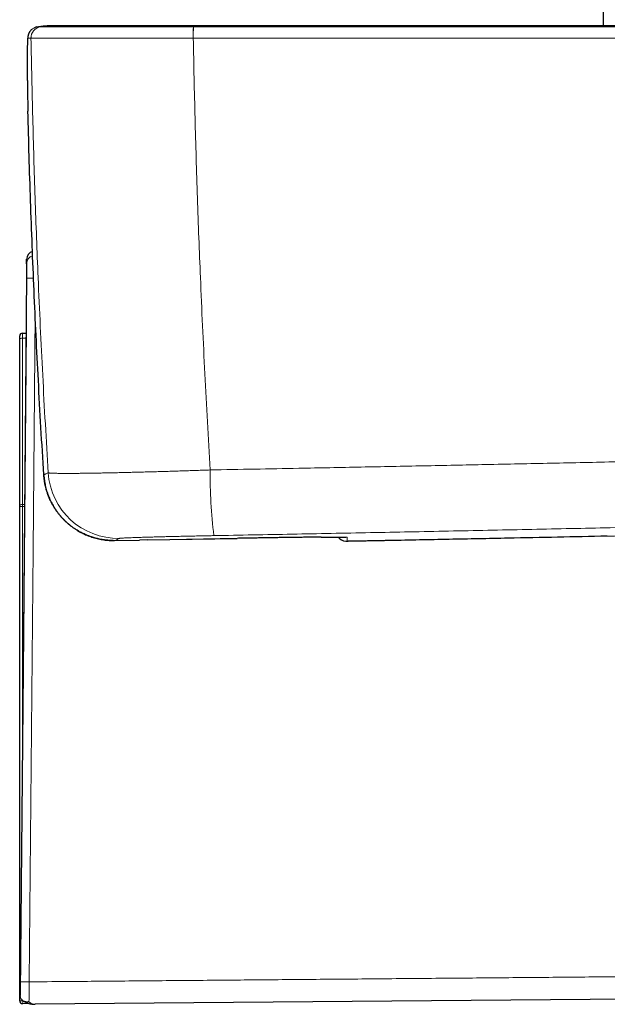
# Model space of a CAD drawing. Header units: millimetres. Extents: x 8 to 791, y 12 to 1717.
# Tile 142 of 256: x 653 to 695, y 1016 to 1086. Entities that reach past the tile are written whole.
import ezdxf

# ---------------------------------------------------------------- set-up
doc = ezdxf.new("R2010")
doc.units = ezdxf.units.MM

msp = doc.modelspace()

# ---------------------------------------------------------------- linework, layer by layer
at = {"color": 7, "linetype": 'Continuous', "lineweight": 30}
for p, q in [((694.496, 1343.355), (694.496, 1085.729)), ((654.921, 1085.728), (654.845, 1085.725)), ((654.97, 1085.729), (654.921, 1085.728)), ((655.19, 1085.729), (654.97, 1085.729)), ((653.481, 1079.627), (653.481, 1079.626)), ((653.389, 1069.057), (653.377, 1067.79)), ((652.896, 1063.37), (652.896, 1063.587)), ((652.896, 1051.498), (652.896, 1063.37)), ((653.096, 1063.787), (653.345, 1063.787)), ((654.601, 1053.885), (654.614, 1053.673)), ((654.614, 1053.673), (654.614, 1053.673)), ((654.616, 1053.643), (654.616, 1053.642)), ((652.896, 1051.415), (652.896, 1051.498)), ((652.896, 1018.688), (652.896, 1051.415)), ((662, 1049.028), (668.395, 1049.143)), ((694.792, 1049.299), (694.769, 1049.298)), ((659.688, 1048.987), (659.673, 1048.987)), ((659.688, 1048.987), (661.436, 1049.018)), ((661.996, 1049.027), (661.431, 1049.018)), ((652.896, 1018.287), (652.896, 1018.688)), ((652.896, 1016.137), (652.896, 1018.287)), ((705.227, 1016.34), (653.995, 1015.892)), ((653.584, 1015.943), (653.098, 1015.937))]:
    msp.add_line(p, q, dxfattribs=at)
at = {"color": 8, "linetype": 'Continuous', "lineweight": 0}
for p, q in [((653.7, 1084.84), (653.701, 1084.84)), ((665.263, 1084.84), (665.274, 1084.84)), ((653.095, 1063.425), (653.095, 1051.553)), ((653.342, 1063.425), (653.095, 1063.425)), ((654.616, 1053.642), (654.614, 1053.673)), ((653.095, 1051.553), (653.238, 1051.555)), ((653.095, 1051.553), (653.096, 1051.415)), ((653.237, 1051.417), (653.096, 1051.415)), ((653.096, 1051.415), (653.096, 1035.195)), ((659.673, 1048.987), (659.557, 1048.988)), ((661.431, 1049.018), (659.688, 1048.987)), ((652.896, 1018.287), (652.946, 1018.287)), ((652.896, 1016.137), (653.108, 1016.137)), ((653.108, 1016.157), (653.108, 1016.137)), ((653.108, 1016.137), (653.134, 1016.138))]:
    msp.add_line(p, q, dxfattribs=at)
at = {"color": 8, "linetype": 'Continuous', "lineweight": 0, "flags": 128}
for points in [[(652.942, 1017.497), (653.111, 1036.887), (653.38, 1067.716)], [(653.994, 1065.15), (653.847, 1048.323), (653.578, 1017.494)], [(653.095, 1063.425), (653.056, 1063.424), (653.019, 1063.421), (652.984, 1063.416), (652.954, 1063.409), (652.929, 1063.4), (652.911, 1063.391), (652.9, 1063.381), (652.896, 1063.37)], [(653.095, 1051.553), (653.056, 1051.552), (653.019, 1051.549), (652.984, 1051.544), (652.954, 1051.537), (652.929, 1051.529), (652.911, 1051.519), (652.9, 1051.509), (652.896, 1051.498)], [(676.146, 1049.226), (676.167, 1049.224), (676.253, 1049.221)], [(676.148, 1048.937), (676.157, 1048.937), (676.243, 1048.934)]]:
    msp.add_lwpolyline(points, dxfattribs=at)
at = {"color": 7, "linetype": 'Continuous', "lineweight": 30, "flags": 128}
msp.add_lwpolyline([(653.366, 1066.165), (653.348, 1064.128), (653.277, 1055.984), (653.135, 1039.694), (652.934, 1016.698)], dxfattribs=at)
at = {"color": 8, "linetype": 'Continuous', "lineweight": 0}
for centre, radius, start, end in [((654.5, 1084.854), 0.8, 102.45686, 181.05453), ((654.501, 1084.854), 0.8, 102.45757, 181.05614), ((674.122, 1084.985), 8.861, 175.7875, 180.93764), ((674.356, 1084.986), 9.084, 175.90221, 180.92546), ((654.28, 1084.854), 0.8, 118.08315, 181.05142), ((653.988, 1068.739), 0.6, 106.73949, 179.48592), ((653.506, 1036.252), 31.465, 89.31621, 90.22948), ((700.236, 1053.547), 33.757, 179.19025, 187.16446), ((659.919, 1054.14), 5.001, 183.60015, 270.9742), ((653.046, 1105.539), 54.124, 269.84121, 270.05293), ((652.944, 1027.708), 9.021, 269.69108, 270.04636), ((653.055, 976.081), 41.416, 89.27694, 90.15744), ((652.271, 1016.077), 0.839, 350.40013, 4.09807)]:
    msp.add_arc(centre, radius, start, end, dxfattribs=at)
at = {"color": 7, "linetype": 'Continuous', "lineweight": 30}
for centre, radius, start, end in [((654.28, 1084.855), 0.8, 102.44924, 118.07952), ((653.989, 1069.053), 0.6, 108.0067, 179.91364), ((653.096, 1063.587), 0.2, 90, 180), ((676.228, 1049.733), 0.8, 218.76081, 264.23777), ((653.096, 1018.287), 0.2, 137.73372, 180), ((653.096, 1016.137), 0.2, 180, 270.7)]:
    msp.add_arc(centre, radius, start, end, dxfattribs=at)
at = {"color": 8, "linetype": 'Continuous', "lineweight": 0}
msp.add_ellipse((653.096, 1063.287), major_axis=(0, 0.5), ratio=0.001, start_param=0, end_param=1.291896, dxfattribs=at)
at = {"color": 7, "linetype": 'Continuous', "lineweight": 30}
for points, knots in [([(654.108, 1085.635), (654.215, 1085.656), (654.43, 1085.698), (654.703, 1085.726), (654.867, 1085.726), (654.921, 1085.726)], [0, 0, 0, 0, 0.399897, 0.802024, 1, 1, 1, 1]), ([(665.316, 1085.729), (665.165, 1085.729), (664.868, 1085.729), (664.427, 1085.729), (663.992, 1085.729), (663.556, 1085.729), (663.123, 1085.729), (662.699, 1085.729), (662.286, 1085.729), (661.877, 1085.729), (661.468, 1085.729), (661.064, 1085.729), (660.672, 1085.729), (660.291, 1085.729), (659.916, 1085.729), (659.55, 1085.729), (659.197, 1085.729), (658.861, 1085.729), (658.536, 1085.729), (658.219, 1085.729), (657.913, 1085.729), (657.623, 1085.729), (657.35, 1085.729), (657.088, 1085.729), (656.84, 1085.729), (656.609, 1085.729), (656.398, 1085.729), (656.204, 1085.729), (656.015, 1085.729), (655.836, 1085.729), (655.672, 1085.729), (655.532, 1085.729), (655.416, 1085.729), (655.324, 1085.729), (655.255, 1085.729), (655.208, 1085.729), (655.196, 1085.729), (655.19, 1085.729)], [0, 0, 0, 0, 0.028574, 0.056253, 0.083695, 0.111557, 0.140121, 0.167568, 0.194673, 0.221968, 0.249979, 0.278404, 0.305985, 0.333376, 0.361231, 0.38983, 0.417351, 0.44453, 0.471852, 0.499803, 0.528132, 0.555664, 0.58305, 0.610945, 0.639617, 0.667172, 0.694346, 0.721633, 0.749527, 0.781398, 0.812694, 0.843618, 0.874378, 0.905185, 0.936252, 0.967788, 1, 1, 1, 1]), ([(734.869, 1085.729), (734.402, 1085.729), (733.48, 1085.729), (732.111, 1085.729), (730.771, 1085.729), (729.46, 1085.729), (728.179, 1085.729), (726.95, 1085.729), (725.773, 1085.729), (724.646, 1085.729), (723.545, 1085.729), (722.47, 1085.729), (721.421, 1085.729), (720.398, 1085.729), (719.402, 1085.729), (718.432, 1085.729), (717.487, 1085.729), (716.575, 1085.729), (715.693, 1085.729), (714.842, 1085.729), (714.016, 1085.729), (713.211, 1085.729), (712.427, 1085.729), (711.664, 1085.729), (710.927, 1085.729), (710.217, 1085.729), (709.536, 1085.729), (708.885, 1085.729), (708.263, 1085.729), (707.667, 1085.729), (707.132, 1085.729), (706.654, 1085.729), (706.232, 1085.729), (705.825, 1085.729), (705.432, 1085.729), (705.001, 1085.729), (704.516, 1085.729), (703.966, 1085.729), (703.382, 1085.729), (702.763, 1085.729), (702.109, 1085.729), (701.425, 1085.729), (700.712, 1085.729), (699.969, 1085.729), (699.212, 1085.729), (698.442, 1085.729), (697.66, 1085.729), (696.852, 1085.729), (696.018, 1085.729), (695.158, 1085.729), (694.271, 1085.729), (693.358, 1085.729), (692.419, 1085.729), (691.453, 1085.729), (690.468, 1085.729), (689.462, 1085.729), (688.437, 1085.729), (687.387, 1085.729), (686.304, 1085.729), (685.19, 1085.729), (684.042, 1085.729), (682.868, 1085.729), (681.668, 1085.729), (680.45, 1085.729), (679.212, 1085.729), (677.957, 1085.729), (676.677, 1085.729), (675.362, 1085.729), (674.012, 1085.729), (672.627, 1085.729), (671.216, 1085.729), (669.778, 1085.729), (668.314, 1085.729), (666.824, 1085.729), (665.822, 1085.729), (665.316, 1085.729)], [0, 0, 0, 0, 0.020117, 0.039811, 0.059082, 0.077929, 0.096353, 0.114353, 0.130937, 0.147144, 0.162976, 0.178431, 0.19351, 0.208212, 0.222539, 0.236489, 0.250063, 0.263261, 0.275857, 0.28809, 0.299961, 0.311469, 0.322813, 0.333781, 0.344373, 0.354588, 0.364428, 0.373726, 0.382661, 0.391234, 0.399443, 0.40575, 0.411824, 0.417667, 0.423277, 0.428763, 0.436269, 0.444176, 0.452482, 0.461462, 0.470867, 0.480697, 0.490951, 0.50163, 0.512735, 0.523593, 0.534829, 0.546443, 0.558435, 0.570804, 0.583551, 0.596675, 0.610178, 0.624057, 0.638315, 0.652685, 0.66742, 0.68252, 0.697983, 0.714102, 0.730599, 0.747474, 0.764726, 0.782356, 0.80004, 0.818087, 0.836499, 0.855276, 0.874812, 0.894727, 0.915022, 0.935697, 0.956752, 0.978186, 1, 1, 1, 1]), ([(653.69, 1085.394), (653.689, 1085.393), (653.671, 1085.375), (653.643, 1085.339), (653.605, 1085.287), (653.575, 1085.235), (653.55, 1085.186), (653.53, 1085.14), (653.514, 1085.097), (653.502, 1085.057), (653.492, 1085.02), (653.485, 1084.987), (653.481, 1084.962), (653.476, 1084.938), (653.472, 1084.905), (653.466, 1084.86), (653.461, 1084.805), (653.456, 1084.74), (653.452, 1084.67), (653.449, 1084.595), (653.446, 1084.514), (653.443, 1084.426), (653.44, 1084.332), (653.438, 1084.234), (653.436, 1084.13), (653.434, 1084.021), (653.433, 1083.907), (653.431, 1083.788), (653.431, 1083.664), (653.43, 1083.536), (653.429, 1083.402), (653.429, 1083.263), (653.429, 1083.119), (653.43, 1082.97), (653.43, 1082.815), (653.431, 1082.655), (653.432, 1082.49), (653.434, 1082.322), (653.436, 1082.148), (653.437, 1081.971), (653.44, 1081.791), (653.442, 1081.607), (653.445, 1081.42), (653.448, 1081.231), (653.451, 1081.039), (653.454, 1080.845), (653.458, 1080.65), (653.462, 1080.453), (653.466, 1080.256), (653.471, 1080.057), (653.475, 1079.858), (653.479, 1079.715), (653.481, 1079.638), (653.481, 1079.627)], [0, 0, 0, 0, 0.000779, 0.009682, 0.018312, 0.026647, 0.034695, 0.042519, 0.05025, 0.058058, 0.066128, 0.074745, 0.081411, 0.087939, 0.102144, 0.119573, 0.145613, 0.174157, 0.200836, 0.22619, 0.253026, 0.279095, 0.304797, 0.330036, 0.3548, 0.379261, 0.403464, 0.427444, 0.451232, 0.474853, 0.498333, 0.521695, 0.54491, 0.568527, 0.592176, 0.615872, 0.639612, 0.663391, 0.687205, 0.711047, 0.734908, 0.75878, 0.782653, 0.806515, 0.830359, 0.854175, 0.877957, 0.901697, 0.925389, 0.94903, 0.972606, 0.996173, 1, 1, 1, 1]), ([(654.614, 1053.673), (654.545, 1054.799), (654.408, 1057.052), (654.227, 1060.371), (654.063, 1063.629), (653.917, 1066.828), (653.785, 1070.027), (653.669, 1073.226), (653.566, 1076.426), (653.509, 1078.559), (653.481, 1079.626)], [0, 0, 0, 0, 0.130302, 0.260607, 0.383835, 0.507065, 0.630302, 0.753543, 0.87677, 1, 1, 1, 1]), ([(653.389, 1068.744), (653.389, 1068.787), (653.389, 1068.873), (653.389, 1068.963), (653.389, 1069.025), (653.389, 1069.054), (653.389, 1069.056), (653.389, 1069.057)], [0, 0, 0, 0, 0.218648, 0.437311, 0.656015, 0.874732, 1, 1, 1, 1]), ([(653.377, 1067.538), (653.377, 1067.532), (653.377, 1067.518), (653.377, 1067.425), (653.376, 1067.29), (653.374, 1067.115), (653.372, 1066.907), (653.37, 1066.675), (653.368, 1066.425), (653.367, 1066.252), (653.366, 1066.165)], [0, 0, 0, 0, 0.126974, 0.251467, 0.375513, 0.499933, 0.624761, 0.749711, 0.87464, 1, 1, 1, 1]), ([(653.377, 1067.79), (653.377, 1067.78), (653.377, 1067.759), (653.377, 1067.612), (653.377, 1067.538)], [0, 0, 0, 0, 0.50015, 1, 1, 1, 1]), ([(659.557, 1048.988), (659.526, 1048.988), (659.425, 1048.988), (659.221, 1048.999), (658.927, 1049.028), (658.609, 1049.082), (658.302, 1049.155), (658.048, 1049.231), (657.823, 1049.312), (657.594, 1049.404), (657.357, 1049.515), (657.112, 1049.647), (656.903, 1049.775), (656.714, 1049.903), (656.543, 1050.029), (656.377, 1050.163), (656.217, 1050.305), (656.062, 1050.453), (655.914, 1050.608), (655.772, 1050.77), (655.636, 1050.94), (655.507, 1051.116), (655.385, 1051.298), (655.27, 1051.487), (655.158, 1051.692), (655.051, 1051.913), (654.951, 1052.147), (654.865, 1052.384), (654.783, 1052.647), (654.711, 1052.942), (654.648, 1053.282), (654.627, 1053.517), (654.616, 1053.642)], [0, 0, 0, 0, 0.012452, 0.040491, 0.082067, 0.131086, 0.169929, 0.208904, 0.23756, 0.266215, 0.307874, 0.342835, 0.377892, 0.406284, 0.434676, 0.463338, 0.492, 0.520681, 0.549362, 0.578329, 0.607297, 0.636639, 0.665982, 0.695623, 0.725264, 0.759794, 0.794416, 0.827688, 0.86096, 0.905285, 0.94961, 1, 1, 1, 1]), ([(654.617, 1053.628), (654.621, 1053.579), (654.629, 1053.466), (654.651, 1053.291), (654.681, 1053.101), (654.719, 1052.912), (654.764, 1052.724), (654.816, 1052.539), (654.875, 1052.356), (654.941, 1052.176), (655.014, 1051.999), (655.094, 1051.823), (655.18, 1051.651), (655.274, 1051.482), (655.373, 1051.317), (655.478, 1051.157), (655.589, 1051.001), (655.707, 1050.849), (655.83, 1050.702), (655.959, 1050.559), (656.094, 1050.422), (656.234, 1050.289), (656.379, 1050.162), (656.528, 1050.041), (656.682, 1049.926), (656.839, 1049.817), (657.001, 1049.714), (657.167, 1049.617), (657.337, 1049.527), (657.51, 1049.443), (657.686, 1049.366), (657.866, 1049.296), (658.048, 1049.232), (658.232, 1049.176), (658.418, 1049.127), (658.604, 1049.085), (658.793, 1049.051), (658.983, 1049.023), (659.175, 1049.003), (659.367, 1048.99), (659.494, 1048.988), (659.557, 1048.987)], [0, 0, 0, 0, 0.019735, 0.04545, 0.071275, 0.097184, 0.123112, 0.148978, 0.17473, 0.200384, 0.226128, 0.252013, 0.277971, 0.303913, 0.329759, 0.355311, 0.381086, 0.406913, 0.432697, 0.458485, 0.48431, 0.510219, 0.536125, 0.56192, 0.587649, 0.613356, 0.639076, 0.664844, 0.690789, 0.716536, 0.742274, 0.768131, 0.794041, 0.819919, 0.845693, 0.871324, 0.896995, 0.922823, 0.948743, 0.974688, 1, 1, 1, 1]), ([(674.394, 1049.229), (674.351, 1049.229), (674.213, 1049.228), (673.961, 1049.225), (673.642, 1049.222), (673.305, 1049.218), (672.953, 1049.214), (672.585, 1049.209), (672.205, 1049.204), (671.812, 1049.199), (671.409, 1049.193), (670.997, 1049.187), (670.577, 1049.18), (670.149, 1049.173), (669.715, 1049.166), (669.277, 1049.158), (668.836, 1049.151), (668.542, 1049.145), (668.395, 1049.143)], [0, 0, 0, 0, 0.029978, 0.094795, 0.159508, 0.224018, 0.288494, 0.353173, 0.417956, 0.482739, 0.547418, 0.611895, 0.676408, 0.741125, 0.805946, 0.870768, 0.935486, 1, 1, 1, 1]), ([(674.388, 1049.229), (674.422, 1049.23), (674.508, 1049.23), (674.638, 1049.231), (674.781, 1049.232), (674.918, 1049.233), (675.048, 1049.234), (675.172, 1049.234), (675.289, 1049.235), (675.399, 1049.235), (675.502, 1049.235), (675.599, 1049.235), (675.689, 1049.235), (675.771, 1049.235), (675.846, 1049.234), (675.913, 1049.234), (675.973, 1049.233), (676.025, 1049.232), (676.068, 1049.231), (676.101, 1049.23), (676.125, 1049.23), (676.139, 1049.229), (676.147, 1049.229), (676.147, 1049.229), (676.147, 1049.229)], [0, 0, 0, 0, 0.033214, 0.0839, 0.134632, 0.185353, 0.236002, 0.286524, 0.336868, 0.386972, 0.437252, 0.487496, 0.53757, 0.587458, 0.63713, 0.686531, 0.735568, 0.784088, 0.831837, 0.878327, 0.917363, 0.952847, 0.983994, 1, 1, 1, 1]), ([(694.769, 1049.298), (693.594, 1049.273), (691.246, 1049.224), (687.492, 1049.147), (683.509, 1049.068), (680.701, 1049.013), (679.296, 1048.985)], [0, 0, 0, 0, 0.22788, 0.455764, 0.727879, 1, 1, 1, 1]), ([(659.557, 1048.987), (659.558, 1048.986), (659.581, 1048.986), (659.603, 1048.986), (659.624, 1048.987)], [0, 0, 0, 0, 0.063252, 1, 1, 1, 1]), ([(676.148, 1048.937), (676.151, 1048.937), (676.162, 1048.936), (676.177, 1048.935), (676.192, 1048.934), (676.206, 1048.934), (676.22, 1048.933), (676.235, 1048.933), (676.255, 1048.933), (676.279, 1048.933), (676.301, 1048.933), (676.31, 1048.933)], [0, 0, 0, 0, 0.024235, 0.073854, 0.130292, 0.198296, 0.28475, 0.402064, 0.582649, 0.820617, 1, 1, 1, 1]), ([(679.296, 1048.985), (679.202, 1048.984), (679.013, 1048.98), (678.735, 1048.975), (678.463, 1048.97), (678.199, 1048.965), (677.946, 1048.96), (677.704, 1048.956), (677.476, 1048.952), (677.262, 1048.948), (677.066, 1048.944), (676.888, 1048.942), (676.73, 1048.939), (676.594, 1048.937), (676.481, 1048.935), (676.387, 1048.934), (676.343, 1048.934), (676.32, 1048.933)], [0, 0, 0, 0, 0.06666, 0.133556, 0.200455, 0.26712, 0.333788, 0.400694, 0.467611, 0.534293, 0.60134, 0.66864, 0.73596, 0.803034, 0.868551, 0.93428, 1, 1, 1, 1]), ([(652.934, 1016.698), (652.934, 1016.674), (652.934, 1016.626), (652.933, 1016.568), (652.933, 1016.536), (652.933, 1016.526)], [0, 0, 0, 0, 0.405877, 0.822432, 1, 1, 1, 1]), ([(653.555, 1016.065), (653.553, 1016.064), (653.521, 1016.058), (653.46, 1016.05), (653.37, 1016.052), (653.279, 1016.068), (653.193, 1016.099), (653.116, 1016.146), (653.051, 1016.203), (652.999, 1016.273), (652.961, 1016.35), (652.937, 1016.435), (652.934, 1016.496), (652.933, 1016.526)], [0, 0, 0, 0, 0.007748, 0.09964, 0.193485, 0.296452, 0.402263, 0.502239, 0.604927, 0.702301, 0.802328, 0.899731, 1, 1, 1, 1]), ([(653.153, 1016.125), (653.16, 1016.12), (653.197, 1016.097), (653.265, 1016.061), (653.359, 1016.017), (653.457, 1015.98), (653.558, 1015.948), (653.663, 1015.923), (653.769, 1015.905), (653.876, 1015.895), (653.952, 1015.891), (653.992, 1015.893), (653.996, 1015.893)], [0, 0, 0, 0, 0.028571, 0.142104, 0.257085, 0.373907, 0.494439, 0.617463, 0.740329, 0.863239, 0.986501, 1, 1, 1, 1])]:
    msp.add_open_spline(points, degree=3, knots=knots, dxfattribs=at)
at = {"color": 8, "linetype": 'Continuous', "lineweight": 0}
for points, knots in [([(654.328, 1085.635), (654.302, 1085.635), (654.252, 1085.635), (654.178, 1085.635), (654.131, 1085.635), (654.108, 1085.635)], [0, 0, 0, 0, 0.331309, 0.665655, 1, 1, 1, 1]), ([(654.328, 1085.635), (654.435, 1085.656), (654.651, 1085.698), (654.939, 1085.727), (655.12, 1085.726), (655.19, 1085.726)], [0, 0, 0, 0, 0.377649, 0.757405, 1, 1, 1, 1]), ([(665.286, 1085.635), (665.286, 1085.635), (665.125, 1085.636), (664.804, 1085.636), (664.324, 1085.636), (663.846, 1085.636), (663.385, 1085.636), (662.94, 1085.636), (662.504, 1085.636), (662.063, 1085.636), (661.618, 1085.636), (661.178, 1085.636), (660.745, 1085.636), (660.316, 1085.637), (659.896, 1085.637), (659.483, 1085.636), (659.083, 1085.636), (658.695, 1085.637), (658.321, 1085.637), (657.959, 1085.637), (657.607, 1085.637), (657.264, 1085.637), (656.955, 1085.637), (656.681, 1085.637), (656.439, 1085.637), (656.188, 1085.636), (655.933, 1085.636), (655.686, 1085.636), (655.465, 1085.636), (655.267, 1085.636), (655.086, 1085.636), (654.923, 1085.636), (654.778, 1085.636), (654.652, 1085.636), (654.546, 1085.636), (654.455, 1085.636), (654.385, 1085.636), (654.344, 1085.636), (654.331, 1085.636), (654.328, 1085.635), (654.328, 1085.635)], [0, 0, 0, 0, 0.000003, 0.028083, 0.056188, 0.084293, 0.112373, 0.138183, 0.163994, 0.191401, 0.218966, 0.24653, 0.274427, 0.302325, 0.330561, 0.358798, 0.387202, 0.415251, 0.443402, 0.471553, 0.499807, 0.529167, 0.558527, 0.582243, 0.605966, 0.629681, 0.659619, 0.689556, 0.716992, 0.744585, 0.772179, 0.800105, 0.828031, 0.856298, 0.884566, 0.913, 0.945594, 0.978188, 0.999997, 1, 1, 1, 1]), ([(654.328, 1085.635), (654.328, 1085.635), (654.328, 1085.635), (654.328, 1085.635), (654.328, 1085.635)], [0, 0, 0, 0, 0.006042, 1, 1, 1, 1]), ([(654.921, 1085.726), (654.977, 1085.728), (655.066, 1085.731), (655.154, 1085.724), (655.187, 1085.722)], [0, 0, 0, 0, 0.633129, 1, 1, 1, 1]), ([(665.286, 1085.635), (665.289, 1085.656), (665.297, 1085.698), (665.307, 1085.727), (665.313, 1085.726), (665.316, 1085.726)], [0, 0, 0, 0, 0.3762343, 0.7545673, 1, 1, 1, 1]), ([(665.296, 1085.635), (665.292, 1085.635), (665.289, 1085.635), (665.286, 1085.635), (665.286, 1085.635)], [0, 0, 0, 0, 0.99401, 1, 1, 1, 1]), ([(734.889, 1085.635), (733.954, 1085.635), (731.953, 1085.635), (728.886, 1085.635), (725.687, 1085.635), (722.489, 1085.635), (719.29, 1085.635), (716.09, 1085.635), (712.891, 1085.635), (709.691, 1085.635), (706.491, 1085.635), (703.291, 1085.635), (699.259, 1085.635), (694.394, 1085.635), (688.697, 1085.635), (683.001, 1085.635), (678.203, 1085.635), (674.303, 1085.635), (671.3, 1085.635), (668.298, 1085.635), (666.296, 1085.635), (665.296, 1085.635)], [0, 0, 0, 0, 0.040319, 0.086283, 0.132247, 0.178213, 0.22418, 0.270152, 0.316124, 0.362097, 0.408071, 0.454035, 0.5, 0.581851, 0.663705, 0.745545, 0.827388, 0.87054, 0.913693, 0.956846, 1, 1, 1, 1]), ([(653.481, 1079.626), (653.479, 1079.701), (653.476, 1079.85), (653.469, 1080.131), (653.462, 1080.469), (653.454, 1080.864), (653.447, 1081.254), (653.443, 1081.578), (653.439, 1081.837), (653.436, 1082.087), (653.433, 1082.381), (653.431, 1082.684), (653.43, 1082.935), (653.43, 1083.14), (653.43, 1083.357), (653.43, 1083.593), (653.432, 1083.838), (653.435, 1084.061), (653.438, 1084.229), (653.442, 1084.351), (653.444, 1084.439), (653.447, 1084.518), (653.45, 1084.59), (653.454, 1084.653), (653.458, 1084.708), (653.462, 1084.754), (653.467, 1084.797), (653.473, 1084.832), (653.478, 1084.837), (653.48, 1084.84)], [0, 0, 0, 0, 0.026967, 0.053935, 0.102272, 0.150873, 0.200301, 0.250016, 0.276935, 0.303854, 0.352177, 0.40076, 0.437815, 0.4688, 0.499856, 0.548161, 0.596758, 0.646226, 0.695975, 0.722729, 0.749484, 0.776396, 0.803308, 0.83033, 0.857724, 0.88526, 0.912845, 0.956318, 1, 1, 1, 1]), ([(653.48, 1084.84), (653.504, 1084.84), (653.551, 1084.84), (653.624, 1084.84), (653.675, 1084.84), (653.7, 1084.84)], [0, 0, 0, 0, 0.334345, 0.668691, 1, 1, 1, 1]), ([(653.7, 1084.84), (653.719, 1083.89), (653.755, 1081.99), (653.823, 1079.142), (653.902, 1076.293), (653.993, 1073.445), (654.095, 1070.598), (654.217, 1067.538), (654.362, 1064.268), (654.533, 1060.786), (654.72, 1057.305), (654.859, 1054.986), (654.928, 1053.826)], [0, 0, 0, 0, 0.09175, 0.183501, 0.275251, 0.367027, 0.458803, 0.550579, 0.662924, 0.775269, 0.887634, 1, 1, 1, 1]), ([(653.701, 1084.84), (653.707, 1084.839), (653.721, 1084.839), (653.769, 1084.839), (653.838, 1084.839), (653.928, 1084.838), (654.036, 1084.838), (654.165, 1084.838), (654.315, 1084.837), (654.487, 1084.837), (654.679, 1084.836), (654.893, 1084.836), (655.129, 1084.836), (655.389, 1084.836), (655.653, 1084.835), (655.915, 1084.835), (656.17, 1084.835), (656.461, 1084.835), (656.791, 1084.835), (657.156, 1084.835), (657.53, 1084.835), (657.911, 1084.835), (658.306, 1084.835), (658.712, 1084.835), (659.126, 1084.836), (659.549, 1084.836), (659.985, 1084.836), (660.433, 1084.836), (660.894, 1084.836), (661.365, 1084.837), (661.847, 1084.837), (662.319, 1084.837), (662.782, 1084.838), (663.262, 1084.838), (663.778, 1084.838), (664.301, 1084.839), (664.796, 1084.839), (665.107, 1084.839), (665.263, 1084.84)], [0, 0, 0, 0, 0.028998, 0.05801, 0.087008, 0.114442, 0.142033, 0.169624, 0.197549, 0.225474, 0.253739, 0.282005, 0.310437, 0.339798, 0.369159, 0.392875, 0.416598, 0.440314, 0.470253, 0.500192, 0.528241, 0.556392, 0.584543, 0.612796, 0.640203, 0.667768, 0.695332, 0.72323, 0.751127, 0.779364, 0.807601, 0.836004, 0.861443, 0.886882, 0.91763, 0.948377, 0.974189, 1, 1, 1, 1]), ([(665.274, 1084.84), (666.275, 1084.84), (668.277, 1084.84), (671.282, 1084.84), (674.286, 1084.84), (678.189, 1084.84), (682.99, 1084.84), (688.69, 1084.84), (694.391, 1084.84), (699.258, 1084.84), (703.293, 1084.84), (706.612, 1084.84), (710.047, 1084.84), (713.599, 1084.84), (717.151, 1084.84), (720.703, 1084.84), (724.255, 1084.84), (727.807, 1084.84), (731.359, 1084.84), (733.726, 1084.84), (734.91, 1084.84)], [0, 0, 0, 0, 0.0431524, 0.0863048, 0.1294578, 0.1726118, 0.2544521, 0.3362952, 0.4181462, 0.4999999, 0.5459641, 0.5919287, 0.6429308, 0.6939336, 0.7449384, 0.7959437, 0.8469562, 0.8979693, 0.9489843, 1, 1, 1, 1]), ([(666.483, 1054.024), (666.415, 1055.167), (666.279, 1057.453), (666.096, 1060.884), (665.929, 1064.317), (665.787, 1067.555), (665.666, 1070.597), (665.565, 1073.444), (665.475, 1076.291), (665.396, 1079.14), (665.328, 1081.99), (665.292, 1083.89), (665.274, 1084.84)], [0, 0, 0, 0, 0.111461, 0.222922, 0.334403, 0.445884, 0.538223, 0.630564, 0.722903, 0.815269, 0.907635, 1, 1, 1, 1]), ([(653.38, 1067.716), (653.38, 1067.776), (653.381, 1067.897), (653.383, 1068.073), (653.384, 1068.213), (653.385, 1068.316), (653.386, 1068.411), (653.387, 1068.496), (653.387, 1068.569), (653.388, 1068.63), (653.388, 1068.69), (653.388, 1068.733), (653.389, 1068.741), (653.389, 1068.744)], [0, 0, 0, 0, 0.116015, 0.23531, 0.351358, 0.411002, 0.471133, 0.582965, 0.640499, 0.698515, 0.80464, 0.914061, 1, 1, 1, 1]), ([(733.789, 1055.501), (732.272, 1055.463), (729.237, 1055.387), (724.683, 1055.275), (720.13, 1055.165), (715.38, 1055.052), (710.436, 1054.937), (705.296, 1054.821), (700.31, 1054.71), (695.48, 1054.605), (690.805, 1054.506), (686.207, 1054.41), (681.685, 1054.318), (677.242, 1054.23), (673.227, 1054.152), (669.64, 1054.083), (667.535, 1054.044), (666.483, 1054.024)], [0, 0, 0, 0, 0.067662, 0.135325, 0.202987, 0.270649, 0.347004, 0.423359, 0.499714, 0.569165, 0.638617, 0.708068, 0.774092, 0.840117, 0.906141, 0.95307, 1, 1, 1, 1]), ([(666.483, 1054.024), (666.322, 1054.019), (666, 1054.007), (665.518, 1053.991), (665.039, 1053.975), (664.558, 1053.959), (664.076, 1053.944), (663.594, 1053.929), (663.117, 1053.915), (662.644, 1053.901), (662.176, 1053.888), (661.714, 1053.875), (661.259, 1053.863), (660.817, 1053.852), (660.39, 1053.842), (659.978, 1053.832), (659.576, 1053.823), (659.185, 1053.815), (658.804, 1053.808), (658.435, 1053.801), (658.08, 1053.795), (657.745, 1053.79), (657.428, 1053.786), (657.132, 1053.783), (656.85, 1053.78), (656.585, 1053.779), (656.336, 1053.778), (656.105, 1053.778), (655.892, 1053.779), (655.701, 1053.781), (655.533, 1053.784), (655.386, 1053.787), (655.258, 1053.791), (655.15, 1053.797), (655.061, 1053.803), (654.994, 1053.81), (654.947, 1053.818), (654.935, 1053.823), (654.928, 1053.826)], [0, 0, 0, 0, 0.026697, 0.053416, 0.080135, 0.106833, 0.134369, 0.16193, 0.189491, 0.217027, 0.24509, 0.273166, 0.301229, 0.329601, 0.357063, 0.384537, 0.411999, 0.439899, 0.467799, 0.496104, 0.524409, 0.552844, 0.580282, 0.60784, 0.635397, 0.663351, 0.691305, 0.719665, 0.748026, 0.776517, 0.804009, 0.831513, 0.859005, 0.886935, 0.914866, 0.9432, 0.971535, 1, 1, 1, 1]), ([(654.928, 1053.826), (654.873, 1053.799), (654.761, 1053.745), (654.663, 1053.697), (654.614, 1053.673)], [0, 0, 0, 0, 0.499999, 1, 1, 1, 1]), ([(666.743, 1049.337), (668.602, 1049.372), (672.321, 1049.441), (677.901, 1049.55), (683.481, 1049.661), (689.063, 1049.776), (694.645, 1049.893), (700.23, 1050.014), (705.815, 1050.138), (711.403, 1050.265), (716.99, 1050.395), (722.577, 1050.528), (728.164, 1050.664), (731.888, 1050.758), (733.75, 1050.804)], [0, 0, 0, 0, 0.083274, 0.166549, 0.249823, 0.33312, 0.416419, 0.499716, 0.583085, 0.666454, 0.749823, 0.833215, 0.916608, 1, 1, 1, 1]), ([(694.769, 1049.298), (694.946, 1049.302), (695.317, 1049.31), (695.897, 1049.323), (696.505, 1049.337), (697.123, 1049.35), (697.732, 1049.364), (698.329, 1049.377), (698.914, 1049.39), (699.504, 1049.403), (700.088, 1049.416), (700.664, 1049.429), (701.202, 1049.441), (701.716, 1049.453), (702.204, 1049.463), (702.693, 1049.474), (703.171, 1049.485), (703.635, 1049.495), (704.087, 1049.505), (704.539, 1049.515), (704.978, 1049.525), (705.403, 1049.535), (705.814, 1049.544), (706.225, 1049.553), (706.63, 1049.562), (707.029, 1049.571), (707.451, 1049.58), (707.899, 1049.59), (708.373, 1049.601), (708.845, 1049.611), (709.3, 1049.621), (709.74, 1049.631), (710.164, 1049.641), (710.584, 1049.65), (710.989, 1049.659), (711.377, 1049.667), (711.75, 1049.676), (712.119, 1049.684), (712.48, 1049.692), (712.833, 1049.7), (713.203, 1049.708), (713.592, 1049.717), (713.999, 1049.726), (714.399, 1049.735), (714.782, 1049.743), (715.147, 1049.751), (715.495, 1049.759), (715.836, 1049.767), (716.161, 1049.774), (716.469, 1049.781), (716.761, 1049.787), (717.047, 1049.794), (717.323, 1049.8), (717.59, 1049.806), (717.847, 1049.811), (718.099, 1049.817), (718.345, 1049.822), (718.584, 1049.828), (718.816, 1049.833), (719.041, 1049.838), (719.26, 1049.843), (719.471, 1049.848), (719.675, 1049.852), (719.871, 1049.856), (720.06, 1049.861), (720.241, 1049.865), (720.414, 1049.869), (720.578, 1049.872), (720.735, 1049.876), (720.883, 1049.879), (721.058, 1049.883), (721.251, 1049.887), (721.449, 1049.892), (721.617, 1049.895), (721.756, 1049.898), (721.865, 1049.901), (721.943, 1049.903), (721.992, 1049.904), (721.998, 1049.904), (722.001, 1049.904)], [0, 0, 0, 0, 0.015736, 0.033085, 0.050433, 0.067872, 0.085311, 0.101199, 0.117086, 0.133043, 0.148999, 0.163989, 0.178994, 0.191822, 0.20465, 0.217514, 0.230379, 0.242223, 0.254068, 0.265941, 0.277814, 0.288662, 0.299511, 0.310381, 0.321251, 0.331767, 0.342287, 0.355116, 0.367945, 0.380811, 0.393676, 0.405521, 0.417366, 0.42924, 0.441114, 0.451963, 0.462812, 0.473683, 0.484554, 0.495071, 0.505592, 0.51842, 0.531248, 0.544112, 0.556975, 0.56882, 0.580664, 0.592537, 0.60441, 0.615258, 0.626106, 0.636976, 0.647846, 0.658361, 0.668882, 0.679493, 0.690109, 0.700773, 0.711438, 0.722123, 0.732808, 0.743588, 0.754368, 0.76517, 0.775971, 0.786869, 0.797766, 0.808686, 0.819605, 0.830575, 0.841551, 0.861151, 0.88075, 0.90048, 0.92021, 0.940089, 0.959969, 0.979985, 1, 1, 1, 1]), ([(659.688, 1048.987), (659.737, 1049.011), (659.836, 1049.059), (659.948, 1049.113), (660.004, 1049.14)], [0, 0, 0, 0, 0.499999, 1, 1, 1, 1]), ([(660.004, 1049.14), (660.011, 1049.142), (660.024, 1049.146), (660.085, 1049.152), (660.175, 1049.159), (660.296, 1049.166), (660.447, 1049.174), (660.629, 1049.182), (660.84, 1049.19), (661.08, 1049.199), (661.346, 1049.208), (661.637, 1049.217), (661.953, 1049.227), (662.292, 1049.236), (662.652, 1049.246), (663.032, 1049.256), (663.43, 1049.266), (663.843, 1049.276), (664.271, 1049.286), (664.712, 1049.296), (665.163, 1049.306), (665.59, 1049.315), (665.992, 1049.323), (666.367, 1049.33), (666.617, 1049.335), (666.743, 1049.337)], [0, 0, 0, 0, 0.044629, 0.089411, 0.134243, 0.179024, 0.223653, 0.268287, 0.313074, 0.357914, 0.402701, 0.447334, 0.491863, 0.536544, 0.581277, 0.625957, 0.670486, 0.71492, 0.759506, 0.804144, 0.848731, 0.893166, 0.928769, 0.964397, 1, 1, 1, 1]), ([(676.253, 1049.221), (676.251, 1049.222), (676.246, 1049.225), (676.209, 1049.228), (676.149, 1049.23), (676.065, 1049.232), (675.956, 1049.234), (675.822, 1049.235), (675.665, 1049.235), (675.485, 1049.235), (675.284, 1049.235), (675.061, 1049.234), (674.815, 1049.233), (674.593, 1049.231), (674.446, 1049.23), (674.394, 1049.229)], [0, 0, 0, 0, 0.079036, 0.158195, 0.237352, 0.316386, 0.396245, 0.476354, 0.556593, 0.636831, 0.716942, 0.796801, 0.8767, 0.95685, 1, 1, 1, 1]), ([(676.243, 1048.934), (676.244, 1048.943), (676.244, 1048.963), (676.246, 1049.012), (676.248, 1049.079), (676.251, 1049.152), (676.253, 1049.204), (676.253, 1049.221)], [0, 0, 0, 0, 0.202212, 0.404423, 0.642654, 0.880885, 1, 1, 1, 1]), ([(676.32, 1048.933), (676.303, 1048.933), (676.271, 1048.933), (676.248, 1048.933), (676.245, 1048.933), (676.243, 1048.934)], [0, 0, 0, 0, 0.394882, 0.697448, 1, 1, 1, 1]), ([(652.933, 1016.526), (652.933, 1016.541), (652.933, 1016.572), (652.934, 1016.647), (652.935, 1016.746), (652.936, 1016.868), (652.937, 1017.009), (652.939, 1017.163), (652.94, 1017.328), (652.941, 1017.44), (652.942, 1017.497)], [0, 0, 0, 0, 0.115254, 0.233263, 0.359245, 0.488869, 0.614827, 0.744435, 0.870391, 1, 1, 1, 1]), ([(653.578, 1017.494), (653.578, 1017.434), (653.578, 1017.314), (653.577, 1017.137), (653.575, 1016.964), (653.573, 1016.797), (653.571, 1016.64), (653.568, 1016.492), (653.565, 1016.358), (653.562, 1016.238), (653.558, 1016.14), (653.556, 1016.088), (653.555, 1016.065)], [0, 0, 0, 0, 0.10193, 0.204183, 0.306113, 0.408038, 0.510287, 0.612212, 0.714125, 0.816362, 0.918275, 1, 1, 1, 1]), ([(653.578, 1017.494), (654.431, 1017.501), (656.705, 1017.521), (660.401, 1017.553), (664.655, 1017.59), (668.209, 1017.621), (671.064, 1017.646), (673.229, 1017.665), (675.394, 1017.683), (677.671, 1017.703), (680.06, 1017.724), (682.502, 1017.745), (684.884, 1017.766), (687.193, 1017.786), (689.49, 1017.806), (691.774, 1017.826), (694.057, 1017.846), (696.339, 1017.866), (698.62, 1017.886), (700.9, 1017.905), (703.179, 1017.925), (704.697, 1017.938), (705.456, 1017.945)], [0, 0, 0, 0, 0.049097, 0.131006, 0.212919, 0.294359, 0.336023, 0.377687, 0.419354, 0.461021, 0.509238, 0.557456, 0.60224, 0.647025, 0.691134, 0.735243, 0.779363, 0.823483, 0.86761, 0.911738, 0.955869, 1, 1, 1, 1]), ([(653.555, 1016.065), (653.578, 1016.046), (653.625, 1016.009), (653.699, 1015.966), (653.773, 1015.932), (653.848, 1015.909), (653.922, 1015.895), (653.971, 1015.893), (653.995, 1015.892)], [0, 0, 0, 0, 0.167229, 0.334465, 0.504978, 0.675496, 0.83742, 1, 1, 1, 1])]:
    msp.add_open_spline(points, degree=3, knots=knots, dxfattribs=at)
msp.add_open_spline([(668.395, 1049.143), (667.329, 1049.123), (665.196, 1049.084), (663.062, 1049.046), (661.996, 1049.027)], degree=3, dxfattribs=at)

doc.saveas('drawing.dxf')
